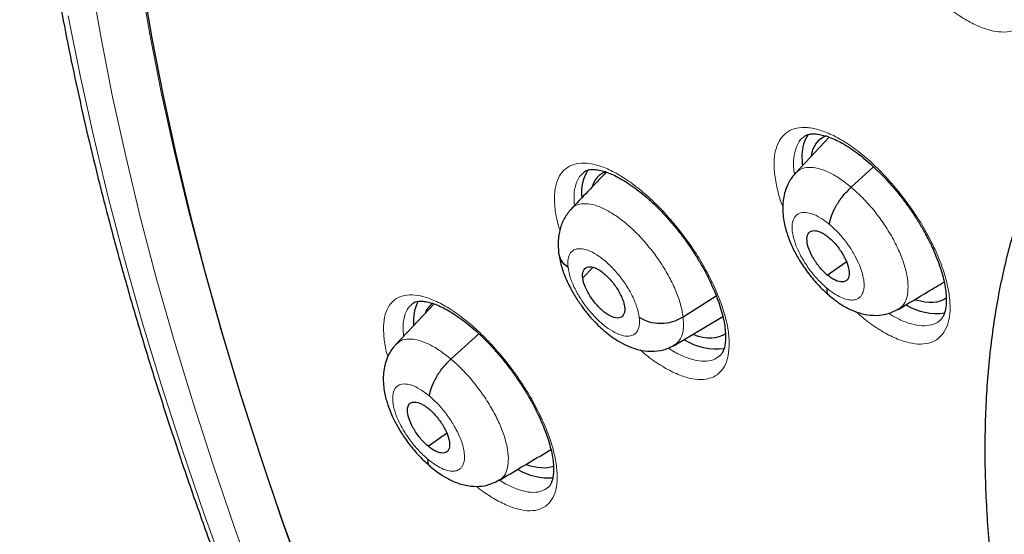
# Model space of a CAD drawing. Header units: millimetres. Extents: x 8 to 2236, y 12 to 2208.
# Tile 113 of 165: x 2006 to 2021, y 871 to 879. Entities that reach past the tile are written whole.
import ezdxf

# ---------------------------------------------------------------- set-up
doc = ezdxf.new("R2010")
doc.units = ezdxf.units.MM

msp = doc.modelspace()

# ---------------------------------------------------------------- linework, layer by layer
at = {"color": 7, "linetype": 'Continuous', "lineweight": 30}
for p, q in [((2018.465, 877.09), (2017.965, 876.562)), ((2018.79, 876.348), (2019.124, 876.65)), ((2018.435, 875.041), (2018.718, 875.238)), ((2014.795, 875), (2014.949, 875.156)), ((2012.584, 874.611), (2012.017, 874.012)), ((2016.289, 874.418), (2016.782, 874.733)), ((2019.49, 874.533), (2019.481, 874.526)), ((2016.156, 873.994), (2016.879, 874.426)), ((2012.834, 873.791), (2013.249, 874.166)), ((2012.493, 872.496), (2012.769, 872.688)), ((2013.549, 871.988), (2013.54, 871.982))]:
    msp.add_line(p, q, dxfattribs=at)
at = {"color": 252, "linetype": 'Continuous', "lineweight": 0, "flags": 128}
for points in [[(2008.203, 879.477), (2008.352, 878.626), (2008.522, 877.762), (2008.715, 876.887), (2008.929, 876), (2009.165, 875.102), (2009.422, 874.194), (2009.701, 873.276), (2010, 872.349), (2010.32, 871.414), (2010.661, 870.471), (2011.022, 869.521), (2011.403, 868.565), (2011.804, 867.603), (2012.225, 866.636), (2012.665, 865.664), (2013.124, 864.689), (2013.601, 863.71), (2014.097, 862.729), (2014.611, 861.747), (2015.142, 860.763), (2015.691, 859.779)], [(2014.498, 860.492), (2013.96, 861.488), (2013.44, 862.482), (2012.938, 863.474), (2012.455, 864.465), (2011.991, 865.451), (2011.546, 866.435), (2011.12, 867.413), (2010.714, 868.387), (2010.329, 869.354), (2009.963, 870.315), (2009.618, 871.269), (2009.295, 872.216), (2008.992, 873.153), (2008.71, 874.082), (2008.45, 875.001), (2008.211, 875.909), (2007.994, 876.807), (2007.799, 877.693), (2007.627, 878.566), (2007.476, 879.427)], [(2007.139, 878.898), (2007.315, 878.01), (2007.513, 877.11), (2007.733, 876.198), (2007.976, 875.275), (2008.24, 874.341), (2008.526, 873.397), (2008.834, 872.445), (2009.163, 871.483), (2009.514, 870.514), (2009.885, 869.537), (2010.277, 868.554), (2010.689, 867.565), (2011.122, 866.57), (2011.574, 865.571), (2012.046, 864.568), (2012.537, 863.562), (2013.046, 862.553), (2013.575, 861.543), (2014.121, 860.531), (2014.685, 859.519)]]:
    msp.add_lwpolyline(points, dxfattribs=at)
at = {"color": 7, "linetype": 'Continuous', "lineweight": 30, "flags": 128}
for points in [[(2015.623, 859.842), (2015.08, 860.821), (2014.554, 861.799), (2014.046, 862.776), (2013.556, 863.751), (2013.084, 864.724), (2012.631, 865.693), (2012.197, 866.659), (2011.782, 867.62), (2011.386, 868.576), (2011.01, 869.526), (2010.654, 870.469), (2010.319, 871.406), (2010.004, 872.334), (2009.71, 873.255), (2009.436, 874.166), (2009.184, 875.067), (2008.953, 875.958), (2008.744, 876.839), (2008.556, 877.707), (2008.39, 878.564), (2008.245, 879.408)], [(2018.057, 876.83), (2018.059, 876.71), (2018.063, 876.676)]]:
    msp.add_lwpolyline(points, dxfattribs=at)
at = {"color": 7, "linetype": 'Continuous', "lineweight": 30}
for centre, radius, start, end in [((2018.594, 876.832), 0.536, 145.8058, 180.1827), ((2015.415, 876.268), 0.637, 147.4697, 186.4772), ((2012.917, 874.357), 0.642, 152.4574, 185.1987), ((2020.063, 875.351), 0.882, 239.2339, 277.7709), ((2016.797, 874.889), 0.948, 238.7908, 276.4606), ((2014.305, 872.982), 0.96, 240.4296, 273.0725)]:
    msp.add_arc(centre, radius, start, end, dxfattribs=at)
for centre, major_axis, ratio, start_param, end_param in [((2019.271, 875.885), (-0.946, 1.173), 0.455147, 6.124344, 6.672501), ((2015.994, 875.355), (-0.946, 1.172), 0.455862, 6.134697, 6.575484), ((2013.502, 873.431), (-0.953, 1.179), 0.456658, 6.257741, 6.514577), ((2019.271, 875.885), (-0.946, 1.173), 0.455147, 2.540792, 3.124459), ((2015.994, 875.355), (-0.946, 1.172), 0.455862, 2.509432, 3.111327), ((2013.502, 873.431), (-0.953, 1.179), 0.456658, 2.508411, 2.988536)]:
    msp.add_ellipse(centre, major_axis=major_axis, ratio=ratio, start_param=start_param, end_param=end_param, dxfattribs=at)
for points, knots in [([(2010.485, 896.411), (2010.464, 896.392), (2010.335, 896.278), (2010.109, 896.054), (2009.809, 895.739), (2009.522, 895.409), (2009.247, 895.065), (2008.983, 894.708), (2008.732, 894.337), (2008.493, 893.952), (2008.267, 893.555), (2008.054, 893.144), (2007.853, 892.72), (2007.665, 892.283), (2007.489, 891.833), (2007.327, 891.371), (2007.178, 890.896), (2007.042, 890.41), (2006.919, 889.911), (2006.809, 889.401), (2006.713, 888.879), (2006.63, 888.346), (2006.561, 887.802), (2006.505, 887.247), (2006.463, 886.682), (2006.434, 886.106), (2006.418, 885.521), (2006.416, 884.925), (2006.427, 884.32), (2006.452, 883.706), (2006.49, 883.082), (2006.542, 882.45), (2006.607, 881.809), (2006.685, 881.16), (2006.777, 880.503), (2006.881, 879.838), (2006.999, 879.166), (2007.13, 878.486), (2007.274, 877.8), (2007.431, 877.106), (2007.601, 876.406), (2007.784, 875.7), (2007.979, 874.988), (2008.187, 874.271), (2008.408, 873.547), (2008.641, 872.819), (2008.886, 872.086), (2009.144, 871.349), (2009.413, 870.607), (2009.695, 869.861), (2009.989, 869.112), (2010.295, 868.359), (2010.612, 867.603), (2010.941, 866.844), (2011.281, 866.082), (2011.633, 865.318), (2011.996, 864.553), (2012.37, 863.785), (2012.754, 863.017), (2013.15, 862.247), (2013.556, 861.476), (2013.972, 860.705), (2014.399, 859.934), (2014.836, 859.163), (2015.282, 858.392), (2015.738, 857.622), (2016.204, 856.852), (2016.68, 856.085), (2017.164, 855.318), (2017.657, 854.554), (2018.16, 853.792), (2018.67, 853.032), (2019.19, 852.275), (2019.717, 851.521), (2020.253, 850.771), (2020.796, 850.024), (2021.347, 849.281), (2021.905, 848.542), (2022.47, 847.808), (2023.042, 847.078), (2023.621, 846.354), (2024.207, 845.635), (2024.798, 844.921), (2025.396, 844.214), (2026, 843.512), (2026.609, 842.817), (2027.223, 842.129), (2027.843, 841.448), (2028.467, 840.774), (2029.096, 840.108), (2029.729, 839.449), (2030.367, 838.799), (2031.008, 838.156), (2031.653, 837.522), (2032.301, 836.897), (2032.953, 836.282), (2033.541, 835.735), (2033.913, 835.398), (2034.066, 835.259)], [0, 0, 0, 0, 0.002012, 0.012365, 0.022721, 0.033085, 0.043456, 0.053839, 0.064233, 0.074642, 0.085064, 0.095502, 0.105955, 0.116422, 0.126904, 0.137401, 0.14791, 0.158431, 0.168963, 0.179505, 0.190055, 0.200613, 0.211177, 0.221747, 0.232321, 0.242899, 0.25348, 0.264063, 0.274647, 0.285232, 0.295818, 0.306404, 0.316989, 0.327574, 0.338159, 0.348742, 0.359324, 0.369905, 0.380485, 0.391063, 0.40164, 0.412215, 0.422789, 0.433362, 0.443933, 0.454503, 0.465071, 0.475638, 0.486204, 0.496769, 0.507332, 0.517894, 0.528455, 0.539015, 0.549574, 0.560132, 0.570688, 0.581244, 0.591799, 0.602354, 0.612907, 0.62346, 0.634012, 0.644563, 0.655114, 0.665665, 0.676214, 0.686763, 0.697312, 0.707861, 0.718409, 0.728956, 0.739504, 0.750051, 0.760597, 0.771144, 0.781691, 0.792237, 0.802783, 0.813329, 0.823875, 0.834421, 0.844968, 0.855514, 0.86606, 0.876606, 0.887153, 0.8977, 0.908247, 0.918794, 0.929342, 0.939889, 0.950438, 0.960986, 0.971535, 0.982085, 0.992635, 1, 1, 1, 1]), ([(2023.421, 879.2), (2023.368, 879.156), (2023.229, 879.041), (2023.016, 878.838), (2022.78, 878.592), (2022.558, 878.333), (2022.348, 878.06), (2022.15, 877.773), (2021.964, 877.473), (2021.792, 877.16), (2021.632, 876.834), (2021.485, 876.494), (2021.352, 876.141), (2021.232, 875.776), (2021.125, 875.398), (2021.033, 875.008), (2020.955, 874.607), (2020.891, 874.194), (2020.841, 873.77), (2020.805, 873.335), (2020.784, 872.89), (2020.777, 872.436), (2020.785, 871.973), (2020.806, 871.5), (2020.842, 871.02), (2020.892, 870.532), (2020.955, 870.036), (2021.033, 869.533), (2021.123, 869.023), (2021.228, 868.507), (2021.346, 867.986), (2021.477, 867.458), (2021.62, 866.926), (2021.777, 866.388), (2021.947, 865.846), (2022.129, 865.299), (2022.323, 864.749), (2022.53, 864.196), (2022.748, 863.639), (2022.979, 863.079), (2023.221, 862.518), (2023.475, 861.954), (2023.739, 861.388), (2024.015, 860.821), (2024.302, 860.254), (2024.6, 859.686), (2024.907, 859.117), (2025.225, 858.549), (2025.553, 857.982), (2025.891, 857.415), (2026.238, 856.85), (2026.594, 856.287), (2026.959, 855.726), (2027.333, 855.168), (2027.716, 854.612), (2028.106, 854.06), (2028.505, 853.512), (2028.911, 852.967), (2029.324, 852.427), (2029.744, 851.892), (2030.171, 851.363), (2030.605, 850.838), (2031.045, 850.32), (2031.49, 849.808), (2031.941, 849.303), (2032.397, 848.805), (2032.858, 848.314), (2033.324, 847.831), (2033.794, 847.356), (2034.267, 846.89), (2034.745, 846.432), (2035.225, 845.983), (2035.7, 845.552), (2036.015, 845.275), (2036.169, 845.14)], [0, 0, 0, 0, 0.0078937, 0.0209482, 0.0340147, 0.0471103, 0.0602513, 0.073452, 0.0867251, 0.1000806, 0.1135259, 0.1270655, 0.1407006, 0.1544299, 0.1682492, 0.1821522, 0.1961308, 0.2101759, 0.2242776, 0.2384261, 0.2526121, 0.2668267, 0.281062, 0.2953113, 0.3095685, 0.323829, 0.3380876, 0.3523414, 0.3665884, 0.3808268, 0.3950556, 0.4092739, 0.4234814, 0.4376778, 0.451863, 0.4660374, 0.480201, 0.4943543, 0.5084977, 0.5226315, 0.5367563, 0.5508726, 0.5649808, 0.5790815, 0.5931752, 0.6072623, 0.6213434, 0.6354189, 0.6494893, 0.663555, 0.6776166, 0.6916743, 0.7057287, 0.7197801, 0.733829, 0.7478758, 0.7619208, 0.7759645, 0.7900071, 0.8040492, 0.818091, 0.8321329, 0.8461753, 0.8602184, 0.8742626, 0.8883083, 0.902356, 0.916406, 0.9304587, 0.9445144, 0.9585737, 0.972637, 0.9867047, 1, 1, 1, 1]), ([(2018.088, 877.099), (2018.094, 877.104), (2018.11, 877.117), (2018.142, 877.13), (2018.193, 877.141), (2018.258, 877.142), (2018.337, 877.131), (2018.426, 877.107), (2018.524, 877.069), (2018.629, 877.018), (2018.74, 876.954), (2018.855, 876.876), (2018.972, 876.786), (2019.09, 876.684), (2019.21, 876.57), (2019.329, 876.446), (2019.446, 876.313), (2019.558, 876.173), (2019.664, 876.029), (2019.762, 875.881), (2019.852, 875.732), (2019.934, 875.582), (2020.006, 875.433), (2020.068, 875.286), (2020.12, 875.144), (2020.159, 875.009), (2020.187, 874.884), (2020.203, 874.771), (2020.208, 874.67), (2020.203, 874.582), (2020.19, 874.507), (2020.17, 874.446), (2020.144, 874.4), (2020.124, 874.374), (2020.11, 874.365), (2020.107, 874.363)], [0, 0, 0, 0, 0.019368, 0.052792, 0.083107, 0.115506, 0.146522, 0.17726, 0.208031, 0.238923, 0.269893, 0.300762, 0.331375, 0.362537, 0.394131, 0.426041, 0.458126, 0.49022, 0.522176, 0.553849, 0.585278, 0.616939, 0.648784, 0.680664, 0.712389, 0.743804, 0.774779, 0.805156, 0.835037, 0.865185, 0.895477, 0.926028, 0.957242, 0.990179, 1, 1, 1, 1]), ([(2015.148, 876.575), (2015.055, 876.477), (2014.876, 876.288), (2014.702, 876.106), (2014.618, 876.017)], [0, 0, 0, 0, 0.51627, 1, 1, 1, 1]), ([(2014.816, 876.573), (2014.82, 876.577), (2014.834, 876.589), (2014.862, 876.601), (2014.909, 876.611), (2014.968, 876.612), (2015.04, 876.603), (2015.126, 876.581), (2015.221, 876.545), (2015.323, 876.496), (2015.432, 876.433), (2015.545, 876.357), (2015.661, 876.269), (2015.778, 876.168), (2015.897, 876.056), (2016.016, 875.933), (2016.133, 875.802), (2016.246, 875.663), (2016.353, 875.519), (2016.452, 875.371), (2016.544, 875.222), (2016.628, 875.073), (2016.702, 874.923), (2016.767, 874.775), (2016.821, 874.632), (2016.864, 874.496), (2016.895, 874.37), (2016.914, 874.255), (2016.922, 874.152), (2016.92, 874.061), (2016.909, 873.984), (2016.891, 873.922), (2016.868, 873.875), (2016.847, 873.847), (2016.833, 873.836), (2016.828, 873.832)], [0, 0, 0, 0, 0.01628, 0.050129, 0.080411, 0.10953, 0.140466, 0.171097, 0.201764, 0.232586, 0.263527, 0.294439, 0.325078, 0.356173, 0.38772, 0.419604, 0.451688, 0.483813, 0.515819, 0.54758, 0.579047, 0.610678, 0.642513, 0.674419, 0.706196, 0.737686, 0.768751, 0.799249, 0.829175, 0.85926, 0.88945, 0.919809, 0.950648, 0.98284, 1, 1, 1, 1]), ([(2017.963, 876.561), (2017.927, 876.516), (2017.861, 876.434), (2017.808, 876.297), (2017.782, 876.185), (2017.771, 876.076), (2017.771, 875.965), (2017.786, 875.85), (2017.812, 875.731), (2017.857, 875.588), (2017.927, 875.425), (2018.025, 875.25), (2018.143, 875.075), (2018.263, 874.929), (2018.373, 874.816), (2018.431, 874.765), (2018.462, 874.739)], [0, 0, 0, 0, 0.092112, 0.166389, 0.223152, 0.263012, 0.323026, 0.382978, 0.437598, 0.512023, 0.605757, 0.688571, 0.781937, 0.885603, 0.941411, 1, 1, 1, 1]), ([(2018.468, 875.793), (2018.475, 875.834), (2018.488, 875.917), (2018.564, 876.069), (2018.665, 876.222), (2018.749, 876.306), (2018.79, 876.348)], [0, 0, 0, 0, 0.250207, 0.50019, 0.750113, 1, 1, 1, 1]), ([(2014.622, 876.021), (2014.587, 875.978), (2014.517, 875.892), (2014.454, 875.73), (2014.422, 875.554), (2014.432, 875.43), (2014.437, 875.369)], [0, 0, 0, 0, 0.258145, 0.512264, 0.759998, 1, 1, 1, 1]), ([(2018.435, 875.041), (2018.414, 875.06), (2018.373, 875.096), (2018.296, 875.185), (2018.212, 875.31), (2018.144, 875.461), (2018.125, 875.59), (2018.154, 875.679), (2018.229, 875.711), (2018.318, 875.69), (2018.398, 875.647), (2018.439, 875.615), (2018.46, 875.598)], [0, 0, 0, 0, 0.062837, 0.125544, 0.25084, 0.375529, 0.499999, 0.62447, 0.74916, 0.874456, 0.937163, 1, 1, 1, 1]), ([(2018.46, 875.598), (2018.48, 875.58), (2018.521, 875.544), (2018.599, 875.455), (2018.683, 875.33), (2018.75, 875.179), (2018.769, 875.05), (2018.741, 874.961), (2018.665, 874.929), (2018.576, 874.95), (2018.497, 874.993), (2018.456, 875.025), (2018.435, 875.041)], [0, 0, 0, 0, 0.062837, 0.125544, 0.25084, 0.375529, 0.499999, 0.624471, 0.74916, 0.874456, 0.937163, 1, 1, 1, 1]), ([(2014.436, 875.376), (2014.447, 875.311), (2014.468, 875.186), (2014.539, 874.995), (2014.624, 874.82), (2014.719, 874.661), (2014.82, 874.52), (2014.921, 874.399), (2015.018, 874.298), (2015.113, 874.211), (2015.208, 874.136), (2015.322, 874.058), (2015.451, 873.99), (2015.597, 873.934), (2015.767, 873.9), (2015.925, 873.908), (2016.058, 873.944), (2016.123, 873.979), (2016.157, 873.997)], [0, 0, 0, 0, 0.086075, 0.165343, 0.23862, 0.306538, 0.369797, 0.428515, 0.4808, 0.526522, 0.577468, 0.625251, 0.690947, 0.753305, 0.825073, 0.907044, 0.952162, 1, 1, 1, 1]), ([(2014.577, 875.153), (2014.539, 875.186), (2014.466, 875.248), (2014.449, 875.331), (2014.44, 875.37)], [0, 0, 0, 0, 0.527311, 1, 1, 1, 1]), ([(2014.795, 875), (2014.793, 875.02), (2014.791, 875.06), (2014.807, 875.12), (2014.854, 875.166), (2014.948, 875.166), (2015.067, 875.104), (2015.192, 874.995), (2015.304, 874.852), (2015.372, 874.725), (2015.408, 874.628), (2015.415, 874.585), (2015.419, 874.564)], [0, 0, 0, 0, 0.062835, 0.125528, 0.250809, 0.375517, 0.500001, 0.624484, 0.749192, 0.874472, 0.937165, 1, 1, 1, 1]), ([(2015.419, 874.564), (2015.421, 874.544), (2015.423, 874.505), (2015.407, 874.444), (2015.36, 874.398), (2015.266, 874.399), (2015.147, 874.46), (2015.022, 874.569), (2014.91, 874.712), (2014.842, 874.839), (2014.806, 874.936), (2014.798, 874.979), (2014.795, 875)], [0, 0, 0, 0, 0.062835, 0.125528, 0.250808, 0.375516, 0.5, 0.624483, 0.749191, 0.874472, 0.937165, 1, 1, 1, 1]), ([(2019.492, 874.53), (2019.641, 874.619), (2019.871, 874.756), (2020.095, 874.89), (2020.174, 874.937)], [0, 0, 0, 0, 0.649864, 1, 1, 1, 1]), ([(2018.427, 874.847), (2018.428, 874.811), (2018.429, 874.763), (2018.458, 874.746), (2018.466, 874.742)], [0, 0, 0, 0, 0.745029, 1, 1, 1, 1]), ([(2012.265, 874.618), (2012.268, 874.621), (2012.28, 874.632), (2012.304, 874.642), (2012.347, 874.652), (2012.403, 874.653), (2012.473, 874.644), (2012.556, 874.623), (2012.648, 874.588), (2012.749, 874.54), (2012.856, 874.478), (2012.968, 874.402), (2013.083, 874.314), (2013.199, 874.215), (2013.318, 874.103), (2013.437, 873.981), (2013.553, 873.85), (2013.666, 873.711), (2013.774, 873.568), (2013.875, 873.421), (2013.968, 873.272), (2014.053, 873.122), (2014.129, 872.973), (2014.196, 872.825), (2014.252, 872.682), (2014.297, 872.546), (2014.33, 872.419), (2014.352, 872.303), (2014.362, 872.2), (2014.362, 872.109), (2014.353, 872.032), (2014.337, 871.969), (2014.316, 871.922), (2014.296, 871.892), (2014.282, 871.882), (2014.277, 871.877)], [0, 0, 0, 0, 0.013599, 0.04789, 0.07806, 0.107015, 0.137775, 0.168236, 0.198758, 0.229477, 0.260351, 0.291246, 0.321879, 0.352916, 0.384413, 0.416257, 0.44831, 0.480417, 0.512415, 0.544184, 0.575621, 0.607201, 0.638997, 0.670882, 0.702653, 0.734148, 0.765222, 0.795737, 0.8256, 0.855604, 0.885678, 0.915854, 0.946385, 0.978041, 1, 1, 1, 1]), ([(2018.462, 874.736), (2018.524, 874.687), (2018.637, 874.598), (2018.812, 874.509), (2018.975, 874.453), (2019.16, 874.434), (2019.335, 874.457), (2019.434, 874.505), (2019.489, 874.532)], [0, 0, 0, 0, 0.196143, 0.350964, 0.523224, 0.694678, 0.830023, 1, 1, 1, 1]), ([(2015.637, 874.412), (2015.684, 874.386), (2015.776, 874.336), (2015.954, 874.315), (2016.137, 874.338), (2016.238, 874.391), (2016.289, 874.418)], [0, 0, 0, 0, 0.2517085, 0.5009157, 0.7492918, 1, 1, 1, 1]), ([(2012.015, 874.01), (2011.98, 873.968), (2011.915, 873.887), (2011.86, 873.748), (2011.833, 873.619), (2011.825, 873.494), (2011.832, 873.379), (2011.849, 873.273), (2011.871, 873.184), (2011.898, 873.095), (2011.938, 872.989), (2011.999, 872.856), (2012.088, 872.702), (2012.201, 872.536), (2012.319, 872.393), (2012.43, 872.278), (2012.491, 872.226), (2012.522, 872.199)], [0, 0, 0, 0, 0.085719, 0.161924, 0.228566, 0.285874, 0.348849, 0.401095, 0.444755, 0.481654, 0.535168, 0.613873, 0.689341, 0.778833, 0.882207, 0.939242, 1, 1, 1, 1]), ([(2012.516, 873.24), (2012.522, 873.28), (2012.535, 873.362), (2012.609, 873.513), (2012.71, 873.665), (2012.792, 873.749), (2012.834, 873.791)], [0, 0, 0, 0, 0.250737, 0.500429, 0.749928, 1, 1, 1, 1]), ([(2012.493, 872.496), (2012.472, 872.514), (2012.431, 872.551), (2012.354, 872.64), (2012.269, 872.764), (2012.2, 872.914), (2012.18, 873.042), (2012.207, 873.13), (2012.281, 873.16), (2012.369, 873.139), (2012.448, 873.096), (2012.49, 873.063), (2012.51, 873.047)], [0, 0, 0, 0, 0.062836, 0.125542, 0.250839, 0.375523, 0.499989, 0.624465, 0.749159, 0.874455, 0.937162, 1, 1, 1, 1]), ([(2012.51, 873.047), (2012.531, 873.029), (2012.572, 872.992), (2012.649, 872.903), (2012.734, 872.779), (2012.803, 872.628), (2012.823, 872.501), (2012.796, 872.413), (2012.722, 872.383), (2012.634, 872.404), (2012.555, 872.447), (2012.514, 872.48), (2012.493, 872.496)], [0, 0, 0, 0, 0.062836, 0.125542, 0.250839, 0.375523, 0.499988, 0.624465, 0.749158, 0.874455, 0.937162, 1, 1, 1, 1]), ([(2013.551, 871.985), (2013.701, 872.074), (2013.96, 872.229), (2014.214, 872.381), (2014.322, 872.445)], [0, 0, 0, 0, 0.575455, 1, 1, 1, 1]), ([(2012.487, 872.303), (2012.488, 872.268), (2012.49, 872.221), (2012.519, 872.205), (2012.526, 872.201)], [0, 0, 0, 0, 0.762439, 1, 1, 1, 1]), ([(2012.522, 872.196), (2012.582, 872.148), (2012.689, 872.063), (2012.863, 871.971), (2013.023, 871.913), (2013.21, 871.89), (2013.388, 871.91), (2013.49, 871.96), (2013.547, 871.987)], [0, 0, 0, 0, 0.186722, 0.337682, 0.51904, 0.686571, 0.82438, 1, 1, 1, 1])]:
    msp.add_open_spline(points, degree=3, knots=knots, dxfattribs=at)
at = {"color": 252, "linetype": 'Continuous', "lineweight": 0}
for points, knots in [([(2019.026, 880.68), (2019.022, 880.689), (2018.981, 880.788), (2018.935, 880.967), (2018.893, 881.205), (2018.891, 881.417), (2018.927, 881.595), (2018.998, 881.737), (2019.105, 881.836), (2019.242, 881.892), (2019.406, 881.901), (2019.593, 881.865), (2019.798, 881.784), (2020.014, 881.66), (2020.236, 881.496), (2020.457, 881.298), (2020.671, 881.071), (2020.848, 880.852), (2020.987, 880.655), (2021.115, 880.454), (2021.248, 880.214), (2021.37, 879.941), (2021.458, 879.679), (2021.511, 879.433), (2021.527, 879.211), (2021.506, 879.019), (2021.447, 878.864), (2021.354, 878.748), (2021.228, 878.676), (2021.074, 878.648), (2020.894, 878.668), (2020.695, 878.732), (2020.483, 878.841), (2020.265, 878.986), (2020.12, 879.112), (2020.048, 879.174)], [0, 0, 0, 0, 0.0034228, 0.0353867, 0.0673225, 0.0992581, 0.1311645, 0.1630708, 0.1949597, 0.2268487, 0.2587396, 0.2906306, 0.322542, 0.3544536, 0.3863952, 0.4183369, 0.4503051, 0.4822734, 0.5022835, 0.5222937, 0.5542406, 0.5861874, 0.6181355, 0.6500833, 0.6820094, 0.7139353, 0.7458345, 0.7777336, 0.8096209, 0.8415083, 0.8734039, 0.9052996, 0.9372201, 0.9691406, 1, 1, 1, 1]), ([(2017.773, 876.057), (2017.773, 876.059), (2017.734, 876.15), (2017.689, 876.32), (2017.644, 876.556), (2017.639, 876.765), (2017.671, 876.941), (2017.739, 877.081), (2017.841, 877.178), (2017.975, 877.233), (2018.137, 877.241), (2018.322, 877.204), (2018.525, 877.121), (2018.74, 876.997), (2018.961, 876.833), (2019.182, 876.635), (2019.396, 876.408), (2019.573, 876.19), (2019.713, 875.993), (2019.843, 875.792), (2019.977, 875.554), (2020.102, 875.283), (2020.193, 875.023), (2020.249, 874.779), (2020.268, 874.56), (2020.251, 874.37), (2020.196, 874.217), (2020.106, 874.102), (2019.983, 874.032), (2019.832, 874.006), (2019.655, 874.027), (2019.458, 874.092), (2019.247, 874.202), (2019.044, 874.337), (2018.914, 874.45), (2018.857, 874.5)], [0, 0, 0, 0, 0.000778, 0.033001, 0.065194, 0.097388, 0.129562, 0.161736, 0.193911, 0.226086, 0.25828, 0.290475, 0.322699, 0.354924, 0.387176, 0.419428, 0.451693, 0.483957, 0.504153, 0.524348, 0.556553, 0.588757, 0.620962, 0.653168, 0.685353, 0.717539, 0.749711, 0.781883, 0.814062, 0.846242, 0.878445, 0.910648, 0.942882, 0.975116, 1, 1, 1, 1]), ([(2018.09, 877.096), (2018.08, 877.09), (2018.034, 877.062), (2017.982, 876.972), (2017.938, 876.831), (2017.926, 876.683), (2017.94, 876.576), (2017.946, 876.536)], [0, 0, 0, 0, 0.074625, 0.333141, 0.591655, 0.849929, 1, 1, 1, 1]), ([(2014.456, 875.708), (2014.446, 875.737), (2014.409, 875.851), (2014.38, 876.031), (2014.37, 876.241), (2014.4, 876.415), (2014.465, 876.554), (2014.565, 876.65), (2014.695, 876.704), (2014.854, 876.711), (2015.036, 876.673), (2015.237, 876.589), (2015.45, 876.464), (2015.669, 876.299), (2015.889, 876.1), (2016.102, 875.873), (2016.279, 875.654), (2016.419, 875.458), (2016.549, 875.257), (2016.684, 875.018), (2016.809, 874.748), (2016.901, 874.488), (2016.96, 874.245), (2016.981, 874.027), (2016.966, 873.838), (2016.914, 873.686), (2016.827, 873.572), (2016.707, 873.503), (2016.559, 873.478), (2016.385, 873.5), (2016.191, 873.566), (2015.982, 873.678), (2015.799, 873.799), (2015.688, 873.896), (2015.65, 873.929)], [0, 0, 0, 0, 0.011347, 0.044516, 0.077684, 0.110837, 0.14399, 0.177157, 0.210324, 0.243528, 0.276732, 0.309979, 0.343227, 0.376506, 0.409784, 0.443068, 0.476352, 0.497193, 0.518034, 0.551216, 0.584398, 0.617581, 0.650764, 0.683924, 0.717085, 0.750239, 0.783394, 0.81657, 0.849747, 0.882965, 0.916182, 0.949442, 0.982701, 1, 1, 1, 1]), ([(2014.818, 876.571), (2014.794, 876.551), (2014.738, 876.505), (2014.688, 876.387), (2014.661, 876.243), (2014.669, 876.127), (2014.673, 876.075)], [0, 0, 0, 0, 0.215, 0.493253, 0.771506, 1, 1, 1, 1]), ([(2017.967, 876.559), (2017.99, 876.58), (2018.041, 876.626), (2018.153, 876.649), (2018.291, 876.634), (2018.448, 876.577), (2018.617, 876.485), (2018.732, 876.393), (2018.79, 876.348)], [0, 0, 0, 0, 0.144463, 0.315501, 0.486558, 0.657678, 0.828728, 1, 1, 1, 1]), ([(2018.79, 876.348), (2018.848, 876.296), (2018.963, 876.194), (2019.128, 876.007), (2019.278, 875.806), (2019.408, 875.596), (2019.513, 875.384), (2019.589, 875.18), (2019.632, 874.991), (2019.641, 874.824), (2019.618, 874.686), (2019.569, 874.584), (2019.514, 874.549), (2019.49, 874.533)], [0, 0, 0, 0, 0.0929854, 0.1858498, 0.2787528, 0.3716213, 0.4644791, 0.5572567, 0.6499855, 0.7428383, 0.8356913, 0.9284203, 1, 1, 1, 1]), ([(2014.62, 876.015), (2014.622, 876.019), (2014.645, 876.056), (2014.717, 876.09), (2014.835, 876.11), (2014.978, 876.085), (2015.137, 876.019), (2015.306, 875.915), (2015.48, 875.779), (2015.651, 875.614), (2015.813, 875.426), (2015.96, 875.223), (2016.086, 875.011), (2016.186, 874.801), (2016.259, 874.598), (2016.279, 874.478), (2016.289, 874.418)], [0, 0, 0, 0, 0.0100967, 0.0862667, 0.1624268, 0.2385227, 0.3145784, 0.3907341, 0.4668899, 0.5429457, 0.6190414, 0.6952012, 0.7713711, 0.8475677, 0.9237312, 1, 1, 1, 1]), ([(2018.427, 874.847), (2018.38, 874.889), (2018.287, 874.974), (2018.159, 875.133), (2018.05, 875.302), (2017.968, 875.474), (2017.919, 875.635), (2017.906, 875.774), (2017.93, 875.882), (2017.989, 875.952), (2018.08, 875.979), (2018.195, 875.961), (2018.328, 875.901), (2018.422, 875.829), (2018.468, 875.793)], [0, 0, 0, 0, 0.083335, 0.166666, 0.249998, 0.333328, 0.416666, 0.5, 0.583337, 0.666672, 0.750002, 0.833334, 0.916665, 1, 1, 1, 1]), ([(2018.468, 875.793), (2018.495, 875.77), (2018.548, 875.724), (2018.645, 875.621), (2018.749, 875.489), (2018.846, 875.333), (2018.913, 875.196), (2018.954, 875.081), (2018.973, 875.003), (2018.98, 874.951), (2018.982, 874.92), (2018.983, 874.894), (2018.983, 874.874), (2018.981, 874.852), (2018.977, 874.819), (2018.965, 874.779), (2018.945, 874.739), (2018.922, 874.711), (2018.896, 874.692), (2018.872, 874.68), (2018.844, 874.671), (2018.798, 874.666), (2018.73, 874.673), (2018.636, 874.706), (2018.533, 874.762), (2018.462, 874.819), (2018.427, 874.847)], [0, 0, 0, 0, 0.048262, 0.094123, 0.178957, 0.254895, 0.32187, 0.379902, 0.428916, 0.450064, 0.468976, 0.485657, 0.500104, 0.507889, 0.532175, 0.571595, 0.606271, 0.647591, 0.670731, 0.695507, 0.721925, 0.750007, 0.811443, 0.873574, 0.936362, 1, 1, 1, 1]), ([(2014.577, 875.153), (2014.575, 875.197), (2014.57, 875.286), (2014.61, 875.377), (2014.681, 875.43), (2014.781, 875.438), (2014.904, 875.402), (2015.04, 875.324), (2015.181, 875.208), (2015.317, 875.064), (2015.439, 874.9), (2015.538, 874.729), (2015.609, 874.559), (2015.628, 874.461), (2015.637, 874.412)], [0, 0, 0, 0, 0.083335, 0.166671, 0.250005, 0.333339, 0.41667, 0.500002, 0.583331, 0.666664, 0.749998, 0.833331, 0.916665, 1, 1, 1, 1]), ([(2015.637, 874.412), (2015.639, 874.367), (2015.644, 874.279), (2015.604, 874.187), (2015.533, 874.134), (2015.433, 874.126), (2015.31, 874.163), (2015.174, 874.241), (2015.033, 874.356), (2014.897, 874.501), (2014.775, 874.665), (2014.676, 874.836), (2014.605, 875.005), (2014.586, 875.104), (2014.577, 875.153)], [0, 0, 0, 0, 0.083335, 0.166669, 0.250002, 0.333336, 0.416669, 0.499998, 0.58333, 0.666661, 0.749995, 0.833329, 0.916665, 1, 1, 1, 1]), ([(2011.896, 873.822), (2011.894, 873.829), (2011.864, 873.92), (2011.839, 874.078), (2011.825, 874.286), (2011.852, 874.46), (2011.913, 874.597), (2012.01, 874.693), (2012.137, 874.745), (2012.293, 874.751), (2012.472, 874.712), (2012.67, 874.628), (2012.881, 874.502), (2013.099, 874.336), (2013.318, 874.137), (2013.531, 873.909), (2013.708, 873.691), (2013.848, 873.494), (2013.979, 873.294), (2014.114, 873.056), (2014.241, 872.787), (2014.336, 872.528), (2014.397, 872.286), (2014.421, 872.069), (2014.409, 871.882), (2014.36, 871.73), (2014.277, 871.618), (2014.161, 871.55), (2014.015, 871.526), (2013.844, 871.549), (2013.653, 871.615), (2013.446, 871.729), (2013.296, 871.826), (2013.218, 871.893), (2013.213, 871.898)], [0, 0, 0, 0, 0.002765, 0.036698, 0.070631, 0.104561, 0.138491, 0.172456, 0.206421, 0.240443, 0.274466, 0.308542, 0.342619, 0.376724, 0.410828, 0.444922, 0.479015, 0.500361, 0.521706, 0.555653, 0.589599, 0.623546, 0.657493, 0.691421, 0.725349, 0.759286, 0.793224, 0.827205, 0.861187, 0.895227, 0.929268, 0.963357, 0.997446, 1, 1, 1, 1]), ([(2012.267, 874.616), (2012.243, 874.596), (2012.188, 874.55), (2012.141, 874.432), (2012.116, 874.292), (2012.126, 874.18), (2012.13, 874.131)], [0, 0, 0, 0, 0.22274, 0.502865, 0.782988, 1, 1, 1, 1]), ([(2019.345, 874.472), (2019.399, 874.44), (2019.517, 874.37), (2019.686, 874.308), (2019.849, 874.28), (2019.987, 874.297), (2020.073, 874.326), (2020.104, 874.361), (2020.106, 874.363)], [0, 0, 0, 0, 0.172653, 0.375378, 0.578002, 0.780625, 0.983032, 1, 1, 1, 1]), ([(2016.289, 874.418), (2016.294, 874.362), (2016.302, 874.25), (2016.269, 874.122), (2016.219, 874.035), (2016.17, 874.009), (2016.152, 873.999)], [0, 0, 0, 0, 0.2820521, 0.5637145, 0.8454995, 1, 1, 1, 1]), ([(2012.019, 874.009), (2012.041, 874.029), (2012.09, 874.074), (2012.201, 874.095), (2012.338, 874.079), (2012.493, 874.021), (2012.661, 873.928), (2012.776, 873.836), (2012.834, 873.791)], [0, 0, 0, 0, 0.143683, 0.314877, 0.486091, 0.657367, 0.828571, 1, 1, 1, 1]), ([(2016.07, 873.955), (2016.077, 873.949), (2016.15, 873.898), (2016.28, 873.834), (2016.453, 873.772), (2016.607, 873.753), (2016.735, 873.77), (2016.798, 873.813), (2016.827, 873.833)], [0, 0, 0, 0, 0.0248589, 0.2256338, 0.4258753, 0.6261155, 0.8261906, 1, 1, 1, 1]), ([(2012.834, 873.791), (2012.892, 873.739), (2013.007, 873.637), (2013.171, 873.45), (2013.322, 873.25), (2013.454, 873.04), (2013.56, 872.83), (2013.638, 872.626), (2013.682, 872.439), (2013.694, 872.274), (2013.672, 872.137), (2013.625, 872.037), (2013.572, 872.003), (2013.549, 871.988)], [0, 0, 0, 0, 0.093046, 0.185972, 0.278936, 0.371866, 0.464784, 0.557622, 0.650409, 0.743321, 0.836236, 0.929029, 1, 1, 1, 1]), ([(2012.487, 872.303), (2012.441, 872.346), (2012.347, 872.43), (2012.219, 872.589), (2012.109, 872.758), (2012.026, 872.928), (2011.976, 873.088), (2011.961, 873.226), (2011.983, 873.333), (2012.041, 873.402), (2012.13, 873.428), (2012.244, 873.408), (2012.376, 873.348), (2012.47, 873.276), (2012.516, 873.24)], [0, 0, 0, 0, 0.083335, 0.166665, 0.249997, 0.333327, 0.416665, 0.499999, 0.583336, 0.666671, 0.750001, 0.833334, 0.916665, 1, 1, 1, 1]), ([(2012.516, 873.24), (2012.543, 873.216), (2012.596, 873.17), (2012.693, 873.067), (2012.798, 872.935), (2012.895, 872.78), (2012.963, 872.644), (2013.005, 872.53), (2013.024, 872.452), (2013.032, 872.401), (2013.035, 872.37), (2013.036, 872.344), (2013.036, 872.325), (2013.035, 872.302), (2013.031, 872.27), (2013.02, 872.23), (2013, 872.191), (2012.977, 872.164), (2012.953, 872.146), (2012.929, 872.134), (2012.901, 872.125), (2012.856, 872.12), (2012.789, 872.128), (2012.696, 872.162), (2012.594, 872.219), (2012.523, 872.275), (2012.487, 872.303)], [0, 0, 0, 0, 0.048269, 0.094138, 0.178984, 0.254929, 0.321906, 0.379937, 0.428943, 0.450085, 0.468991, 0.485665, 0.500102, 0.507943, 0.532282, 0.571719, 0.606387, 0.647683, 0.670805, 0.695561, 0.721954, 0.750007, 0.81146, 0.873597, 0.936379, 1, 1, 1, 1]), ([(2013.547, 871.997), (2013.55, 871.994), (2013.618, 871.946), (2013.742, 871.885), (2013.913, 871.821), (2014.064, 871.801), (2014.188, 871.818), (2014.248, 871.86), (2014.276, 871.879)], [0, 0, 0, 0, 0.011599, 0.215834, 0.419772, 0.623708, 0.827269, 1, 1, 1, 1])]:
    msp.add_open_spline(points, degree=3, knots=knots, dxfattribs=at)

doc.saveas('drawing.dxf')
